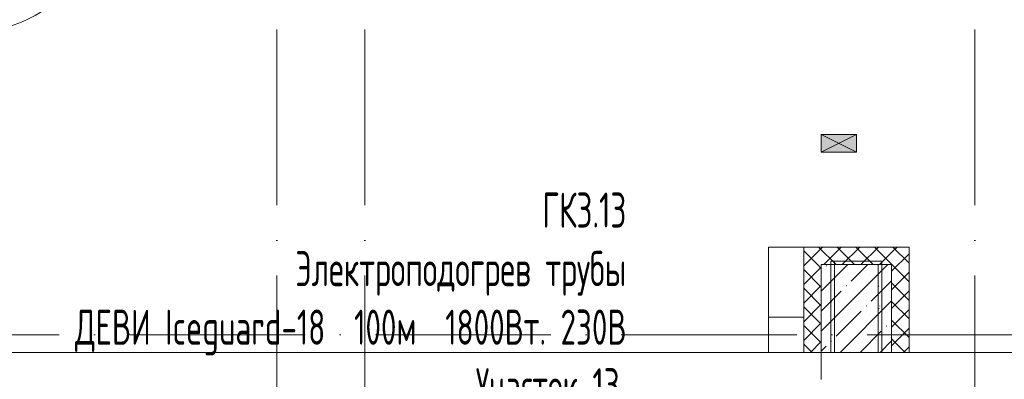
# Model space of a CAD drawing. Header units: millimetres. Extents: x 85617 to 161165, y 53267 to 102987.
# Tile 24 of 47: x 112536 to 118143, y 78278 to 80325. Entities that reach past the tile are written whole.
import ezdxf
from ezdxf import colors
from ezdxf.entities.mleader import LeaderData, LeaderLine
from ezdxf.math import Vec2, Vec3

# ---------------------------------------------------------------- set-up
doc = ezdxf.new("R2010")
doc.units = ezdxf.units.MM
doc.linetypes.add('4_ Штрихпунктир_ 10 х 2 мм', pattern=[1400, 1000, -200, 0, -200])
for name, color, linetype, lineweight in [('A-DETL-GENF-OTLN', 7, 'Continuous', 9), ('A-DOOR-____-MCUT', 7, 'Continuous', 18), ('A-DOOR-____-OTLN', 7, 'Continuous', 9), ('A-DOOR-FRAM-MCUT', 7, 'Continuous', 18), ('A-FLOR-____-OTLN', 7, 'Continuous', 9), ('A-GLAZ-____-MCUT', 7, 'Continuous', 9), ('A-GLAZ-____-OTLN', 7, 'Continuous', 9), ('A-WALL-____-MCUT', 7, 'Continuous', 9), ('A-WALL-____-OTLN', 7, 'Continuous', 9), ('A-WALL-____-PATT', 7, 'Continuous', 9), ('S-BEAM-____-OTLN', 7, 'Continuous', 9), ('S-COLS-____-MCUT', 7, 'Continuous', 9), ('S-COLS-____-OTLN', 7, 'Continuous', 9), ('S-GRID-____-OTLN', 7, 'Continuous', 9), ('ДЕВИ', 7, 'Continuous', 0)]:
    doc.layers.add(name, color=color, linetype=linetype, lineweight=lineweight)
doc.styles.add('ДЕВИ', font='CS_Gost2304.shx', dxfattribs={"width": 0.8})
pattern_1 = [(45, (0, 0), (-53.03301, 53.03301), []), (135, (0, 0), (-53.03301, -53.03301), [])]
pattern_2 = [(0, (0, 0), (203.2, 50.8), [3.353, -149.047, 3.353, -149.047, -812.8]), (0, (0, 0), (203.2, 50.8), [-304.8, 3.353, -301.447, 3.353, -149.047, -355.6]), (0, (0, 0), (203.2, 50.8), [-762, 3.353, -98.247, 3.353, -250.647]), (120, (76.2, 25.4), (-145.59409, 150.576362), [3.353, -149.047, 3.353, -149.047, -812.8]), (120, (76.2, 25.4), (-145.59409, 150.576362), [-304.8, 3.353, -301.447, 3.353, -149.047, -355.6]), (120, (76.2, 25.4), (-145.59409, 150.576362), [-762, 3.353, -98.247, 3.353, -250.647]), (240, (101.6, 127), (-57.60591, -201.376362), [3.353, -149.047, 3.353, -149.047, -812.8]), (240, (101.6, 127), (-57.60591, -201.376362), [-304.8, 3.353, -301.447, 3.353, -149.047, -355.6]), (240, (101.6, 127), (-57.60591, -201.376362), [-762, 3.353, -98.247, 3.353, -250.647])]

# ---------------------------------------------------------------- blocks, each defined once
blk = doc.blocks.new('АР_Дверь_Панель двупольная - АР_Дверь_Панель двупольная-6430582-ВКК_25_К3_З_ЭОМ_воронка парапетная_')
at = {"layer": 'A-DOOR-____-MCUT', "color": 254, "lineweight": 13, "true_color": 0xcccccc}
for p, q in [((-677.5, -40), (-717.5, -40)), ((-717.5, -40), (-717.5, -940)), ((-677.5, -940), (-677.5, -40)), ((677.5, -40), (717.5, -40)), ((677.5, -575), (677.5, -40)), ((717.5, -40), (717.5, -575)), ((717.5, -575), (677.5, -575)), ((-717.5, -940), (-677.5, -940))]:
    blk.add_line(p, q, dxfattribs=at)
at = {"layer": 'A-DOOR-____-OTLN', "color": 254, "lineweight": 5, "true_color": 0xcccccc}
for p, q in [((642.5, -430), (617.5, -430)), ((617.5, -430), (617.5, -532.5)), ((642.5, -430), (642.5, -532.5)), ((752.5, -430), (777.5, -430)), ((752.5, -430), (752.5, -532.5)), ((777.5, -430), (777.5, -532.5)), ((669.5, -537.5), (647.5, -537.5)), ((669.5, -525), (677.5, -525)), ((669.5, -575), (669.5, -525)), ((725.5, -525), (717.5, -525)), ((725.5, -575), (725.5, -525)), ((725.5, -537.5), (747.5, -537.5)), ((669.5, -562.5), (647.5, -562.5)), ((677.5, -575), (669.5, -575)), ((717.5, -575), (725.5, -575)), ((725.5, -562.5), (747.5, -562.5)), ((-752.5, -795), (-777.5, -795)), ((-777.5, -795), (-777.5, -897.5)), ((-752.5, -795), (-752.5, -897.5)), ((-642.5, -795), (-617.5, -795)), ((-642.5, -795), (-642.5, -897.5)), ((-617.5, -795), (-617.5, -897.5)), ((-725.5, -890), (-717.5, -890)), ((-725.5, -940), (-725.5, -890)), ((-669.5, -890), (-677.5, -890)), ((-669.5, -940), (-669.5, -890)), ((-725.5, -902.5), (-747.5, -902.5)), ((-725.5, -927.5), (-747.5, -927.5)), ((-717.5, -940), (-725.5, -940)), ((-677.5, -940), (-669.5, -940)), ((-669.5, -902.5), (-647.5, -902.5)), ((-669.5, -927.5), (-647.5, -927.5))]:
    blk.add_line(p, q, dxfattribs=at)
for centre, radius, start, end in [((-717.5, -40), 900, 270, 360), ((717.5, -40), 535, 180, 270), ((647.5, -532.5), 30, 180, 270), ((647.5, -532.5), 4.99, 180, 270), ((747.5, -532.5), 4.99, 270, 0), ((747.5, -532.5), 30, 270, 360), ((-747.5, -897.5), 30, 180, 270), ((-747.5, -897.5), 4.99, 180, 270), ((-647.5, -897.5), 4.99, 270, 0), ((-647.5, -897.5), 30, 270, 0)]:
    blk.add_arc(centre, radius, start, end, dxfattribs=at)
at = {"layer": 'A-DOOR-FRAM-MCUT', "color": 254, "lineweight": 13, "true_color": 0xcccccc}
for p, q in [((-737.5, 40), (-737.5, -40)), ((-707.5, 40), (-737.5, 40)), ((-717.5, -40), (-717.5, 0)), ((-717.5, 0), (-707.5, 0)), ((-707.5, 0), (-707.5, 40)), ((707.5, 40), (737.5, 40)), ((707.5, 0), (707.5, 40)), ((737.5, 40), (737.5, -40)), ((-737.5, -40), (-717.5, -40)), ((717.5, 0), (707.5, 0)), ((717.5, -40), (717.5, 0)), ((737.5, -40), (717.5, -40))]:
    blk.add_line(p, q, dxfattribs=at)
blk = doc.blocks.new('АР_Отверстие прямоугольное - ВК-8020602-ВКК_25_К3_З_ЭОМ_воронка парапетная_')
at = {"layer": 'A-DETL-GENF-OTLN', "lineweight": 5, "true_color": 0xf9f9f9}
blk.add_hatch(color=7, dxfattribs=at).paths.add_polyline_path([(75, 100), (75, -100), (175, -100), (175, 100)])
at = {"layer": 'A-DETL-GENF-OTLN', "color": 254, "lineweight": 5, "true_color": 0xcccccc}
for p, q in [((175, 100), (75, -100)), ((75, 100), (175, -100))]:
    blk.add_line(p, q, dxfattribs=at)
at = {"layer": 'A-DETL-GENF-OTLN', "color": 254, "lineweight": 13, "true_color": 0xcccccc}
for p, q in [((175, 100), (75, 100)), ((75, 100), (75, -100)), ((175, -100), (175, 100)), ((75, -100), (175, -100))]:
    blk.add_line(p, q, dxfattribs=at)
at = {"layer": 'A-GLAZ-____-MCUT', "color": 254, "lineweight": 5, "true_color": 0xcccccc}
for p, q in [((75, 100), (75, -100)), ((175, 100), (175, -100))]:
    blk.add_line(p, q, dxfattribs=at)
blk = doc.blocks.new('240311_Наметкина 10_РД_АР_К3_R21_rvt-1-ВКК_25_К3_З_ЭОМ_воронка парапетная_')
at = {"layer": 'A-WALL-____-PATT', "lineweight": 5, "true_color": 0xcccccc}
h = blk.add_hatch(dxfattribs=at)
h.set_pattern_fill('FP_5', color=254, style=0, pattern_type=2)
h.set_pattern_definition(pattern_1)
h.paths.add_polyline_path([(113970, 81100), (113970, 81200), (113470, 81200), (113470, 81100), (113570, 81100)])
h = blk.add_hatch(dxfattribs=at)
h.set_pattern_fill('FP_5', color=254, style=0, pattern_type=2)
h.set_pattern_definition(pattern_1)
h.paths.add_polyline_path([(114070, 80600), (114070, 81200), (113970, 81200), (113970, 80600)])
h = blk.add_hatch(dxfattribs=at)
h.set_pattern_fill('FP_5', color=254, style=0, pattern_type=2)
h.set_pattern_definition(pattern_1)
h.paths.add_polyline_path([(113570, 80600), (113570, 81100), (113470, 81100), (113470, 80600)])
at = {"layer": 'S-COLS-____-OTLN', "lineweight": 5, "true_color": 0xcccccc}
h = blk.add_hatch(dxfattribs=at)
h.set_pattern_fill('FP_1', color=254, style=0, pattern_type=2)
h.set_pattern_definition([(45, (0, 0), (-114.04925, 114.04925), []), (45, (114.05, 0), (-114.04925, 114.04925), [201.613, -40.323, 3.353, -36.97])])
h.paths.add_polyline_path([(113970, 80600), (113970, 81100), (113570, 81100), (113570, 80600)])
at = {"layer": 'A-FLOR-____-OTLN', "color": 254, "lineweight": 5, "true_color": 0xcccccc}
for p, q in [((113270, 80600), (113270, 81200)), ((113270, 81200), (113470, 81200)), ((107070, 80600), (113270, 80600)), ((114070, 80600), (116670, 80600))]:
    blk.add_line(p, q, dxfattribs=at)
at = {"layer": 'A-WALL-____-MCUT', "color": 254, "lineweight": 5, "true_color": 0xcccccc}
for p, q in [((113970, 81200), (113470, 81200)), ((113470, 81200), (113470, 81100)), ((114070, 81200), (113970, 81200)), ((114070, 80600), (114070, 81200)), ((113470, 81100), (113470, 80600)), ((113570, 81100), (113970, 81100)), ((113570, 80600), (113570, 81100)), ((113970, 81100), (113970, 80600)), ((113470, 80600), (113570, 80600)), ((113970, 80600), (114070, 80600))]:
    blk.add_line(p, q, dxfattribs=at)
at = {"layer": 'A-WALL-____-OTLN', "color": 254, "lineweight": 5, "true_color": 0xcccccc}
blk.add_line((113570, 80600), (113570, 80445), dxfattribs=at)
at = {"layer": 'S-BEAM-____-OTLN', "color": 254, "lineweight": 5, "true_color": 0xcccccc}
for p, q in [((113470, 80800), (113270, 80800)), ((113270, 80600), (113470, 80600))]:
    blk.add_line(p, q, dxfattribs=at)
at = {"layer": 'S-COLS-____-MCUT', "color": 254, "lineweight": 5, "true_color": 0xcccccc}
for p, q in [((113570, 81100), (113570, 80600)), ((113970, 81100), (113570, 81100)), ((113970, 80600), (113970, 81100)), ((113570, 80600), (113970, 80600))]:
    blk.add_line(p, q, dxfattribs=at)
at = {"layer": 'S-GRID-____-OTLN', "color": 254, "linetype": '4_ Штрихпунктир_ 10 х 2 мм', "lineweight": 5, "true_color": 0xdadada}
for p, q in [((110470, 56236.1), (110470, 104355.7)), ((110970, 56236.1), (110970, 104355.7)), ((114445, 56236.1), (114445, 104355.7)), ((156833.7, 80700), (82885.6, 80700))]:
    blk.add_line(p, q, dxfattribs=at)
at = {"layer": 'A-DOOR-____-OTLN', "color": 254, "lineweight": 5, "true_color": 0xcccccc}
blk.add_blockref('АР_Дверь_Панель двупольная - АР_Дверь_Панель двупольная-6430582-ВКК_25_К3_З_ЭОМ_воронка парапетная_', (109382.5, 83350), dxfattribs=at)
at = {"layer": 'A-GLAZ-____-OTLN', "color": 254, "lineweight": 5, "true_color": 0xcccccc, "rotation": 90.00000000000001}
blk.add_blockref('АР_Отверстие прямоугольное - ВК-8020602-ВКК_25_К3_З_ЭОМ_воронка парапетная_', (113670, 81665), dxfattribs=at)
blk = doc.blocks.new('Наметкина 10_РД_АР_К3_Отделка_R21_rvt-1-ВКК_25_К3_З_ЭОМ_воронка парапетная_')
at = {"layer": 'A-WALL-____-PATT', "lineweight": 5, "true_color": 0xaaaaaa}
h = blk.add_hatch(dxfattribs=at)
h.set_pattern_fill('FP_7', color=253, style=0, pattern_type=2)
h.set_pattern_definition(pattern_2)
h.paths.add_polyline_path([(113645, 80600), (113645, 81120), (113625, 81120), (113625, 80600)])
h = blk.add_hatch(dxfattribs=at)
h.set_pattern_fill('FP_7', color=253, style=0, pattern_type=2)
h.set_pattern_definition(pattern_2)
h.paths.add_polyline_path([(113915, 81100), (113915, 81120), (113645, 81120), (113645, 81100)])
h = blk.add_hatch(dxfattribs=at)
h.set_pattern_fill('FP_7', color=253, style=0, pattern_type=2)
h.set_pattern_definition(pattern_2)
h.paths.add_polyline_path([(113915, 80600), (113915, 81100), (113895, 81100), (113895, 80600)])
at = {"layer": 'A-WALL-____-MCUT', "color": 253, "lineweight": 5, "true_color": 0xaaaaaa}
for p, q in [((113625, 81120), (113625, 80600)), ((113645, 81120), (113625, 81120)), ((113915, 81120), (113645, 81120)), ((113645, 81120), (113645, 81100)), ((113645, 80600), (113645, 81120)), ((113645, 81100), (113915, 81100)), ((113915, 81100), (113895, 81100)), ((113895, 81100), (113895, 80600)), ((113915, 81100), (113915, 81120)), ((113915, 80600), (113915, 81100)), ((113625, 80600), (113645, 80600)), ((113895, 80600), (113915, 80600))]:
    blk.add_line(p, q, dxfattribs=at)
at = {"layer": 'S-GRID-____-OTLN', "color": 254, "linetype": '4_ Штрихпунктир_ 10 х 2 мм', "lineweight": 5, "true_color": 0xcccccc}
for p, q in [((110470, 56236.1), (110470, 104355.7)), ((110970, 56236.1), (110970, 104355.7)), ((114445, 56236.1), (114445, 104355.7)), ((156833.7, 80700), (83961.5, 80700))]:
    blk.add_line(p, q, dxfattribs=at)

msp = doc.modelspace()

# ---------------------------------------------------------------- block references
at = {"lineweight": 5}
for name in ['240311_Наметкина 10_РД_АР_К3_R21_rvt-1-ВКК_25_К3_З_ЭОМ_воронка парапетная_', 'Наметкина 10_РД_АР_К3_Отделка_R21_rvt-1-ВКК_25_К3_З_ЭОМ_воронка парапетная_']:
    msp.add_blockref(name, (3531, -2169), dxfattribs=at)

# ---------------------------------------------------------------- leaders
at = {"layer": 'ДЕВИ', "color": 7}
ml = msp.add_multileader_mtext('Standard', dxfattribs=at)
ml.set_content('{\\C7;ГК3.13\\PЭлектроподогрев трубы\\P ДЕВИ Iceguard-18  100м  1800Вт. 230В ^JУчасток 13.}', color=5, style='ДЕВИ')
ml.set_leader_properties()
ml.build(insert=Vec2(0, 0))
ml.multileader.update_dxf_attribs({"text_left_attachment_type": 5, "text_right_attachment_type": 8, "dogleg_length": 1, "arrow_head_size": 50})
ctx = ml.context
ctx.base_point, ctx.char_height, ctx.arrow_head_size, ctx.landing_gap_size, ctx.plane_origin = Vec3(112083, 78043.1), 200, 50, 0, Vec3(131409.5, 78516.2)
ctx.left_attachment, ctx.right_attachment, ctx.text_align_type = 5, 8, 2
notes = []
notes.append((ctx, [(0, (1, 1, 0), (112082, 78043.1), (1, 0), 1, [(1, [(111180.7, 79680.4)], 0, [])])]))
ctx.mtext.insert, ctx.mtext.alignment, ctx.mtext.line_spacing_style, ctx.mtext.flow_direction = Vec3(115991, 79341.4), 3, 2, 5
for ctx, leaders in notes:
    for number, flags, end, landing, length, lines in leaders:
        leader = LeaderData()
        leader.index, (leader.has_last_leader_line, leader.has_dogleg_vector, leader.attachment_direction) = number, flags
        leader.last_leader_point, leader.dogleg_vector, leader.dogleg_length = Vec3(end), Vec3(landing), length
        for number, points, colour, breaks in lines:
            line = LeaderLine()
            line.index, line.vertices, line.color, line.breaks = number, Vec3.list(points), colors.encode_raw_color(colour), breaks
            leader.lines.append(line)
        ctx.leaders.append(leader)

doc.saveas('drawing.dxf')
